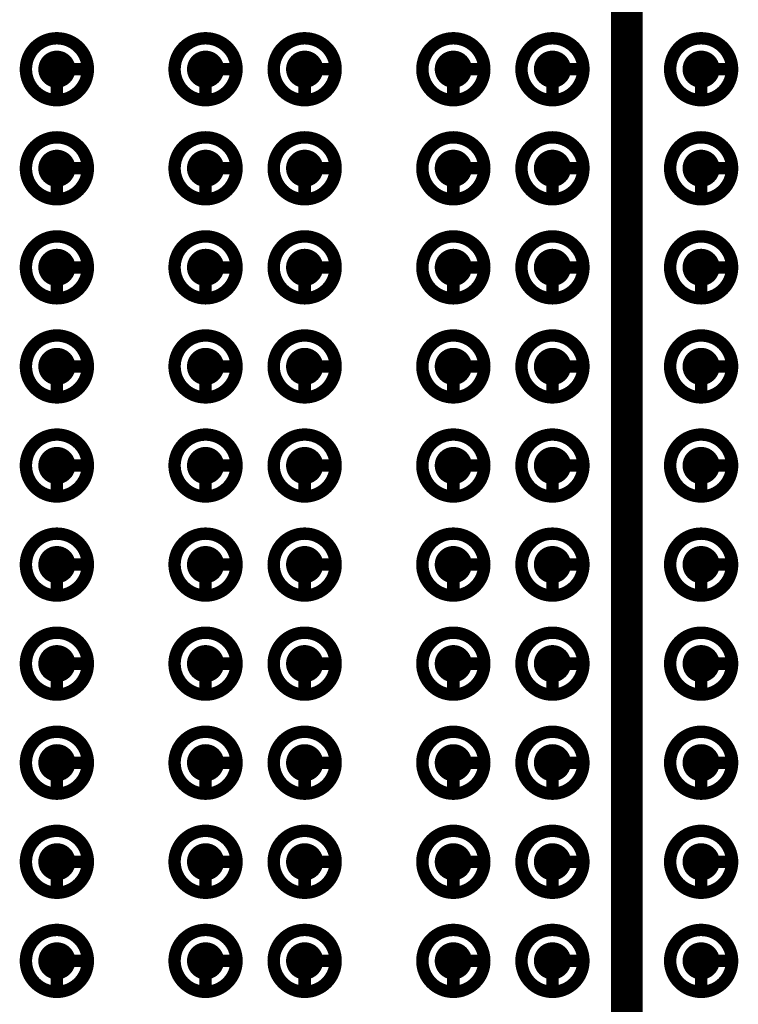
# Model space of a CAD drawing. Header units: millimetres. Extents: x 62 to 363, y 42 to 391.
# Tile 62 of 216: x 197.97 to 203.77, y 88.65 to 96.6. Entities that reach past the tile are written whole.
import ezdxf

# ---------------------------------------------------------------- set-up
doc = ezdxf.new("R2010")
doc.units = ezdxf.units.MM
doc.layers.add('Mechanical8', color=56, linetype='Continuous')
doc.layers.add('PadHoleLayer', color=156, linetype='Continuous')

# ---------------------------------------------------------------- blocks, each defined once
blk = doc.blocks.new('SAMTEC_SEAM8_40_S02_0_S_10_2_GP_K_HP_1859')
at = {"layer": 'Mechanical8'}
for points, const_width in [([(7.85, 0.6, 1), (7.35, 0.6, 1)], 0.1), ([(7.575, 0.85, 1), (7.625, 0.85, 1)], 0.05), ([(8.65, 0.6, 1), (8.15, 0.6, 1)], 0.1), ([(8.375, 0.85, 1), (8.425, 0.85, 1)], 0.05), ([(9.45, 0.6, 1), (8.95, 0.6, 1)], 0.1), ([(9.175, 0.85, 1), (9.225, 0.85, 1)], 0.05), ([(10.25, 0.6, 1), (9.75, 0.6, 1)], 0.1), ([(9.975, 0.85, 1), (10.025, 0.85, 1)], 0.05), ([(11.05, 0.6, 1), (10.55, 0.6, 1)], 0.1), ([(10.775, 0.85, 1), (10.825, 0.85, 1)], 0.05), ([(11.85, 0.6, 1), (11.35, 0.6, 1)], 0.1), ([(11.575, 0.85, 1), (11.625, 0.85, 1)], 0.05), ([(12.65, 0.6, 1), (12.15, 0.6, 1)], 0.1), ([(12.375, 0.85, 1), (12.425, 0.85, 1)], 0.05), ([(13.45, 0.6, 1), (12.95, 0.6, 1)], 0.1), ([(13.175, 0.85, 1), (13.225, 0.85, 1)], 0.05), ([(14.25, 0.6, 1), (13.75, 0.6, 1)], 0.1), ([(13.975, 0.85, 1), (14.025, 0.85, 1)], 0.05), ([(15.05, 0.6, 1), (14.55, 0.6, 1)], 0.1), ([(14.775, 0.85, 1), (14.825, 0.85, 1)], 0.05), ([(7.325, 0.6, 1), (7.375, 0.6, 1)], 0.05), ([(7.575, 0.6, 1), (7.625, 0.6, 1)], 0.05), ([(7.575, 0.6, 1), (7.625, 0.6, 1)], 0.05), ([(7.825, 0.6, 1), (7.875, 0.6, 1)], 0.05), ([(7.825, 0.6, 1), (7.875, 0.6, 1)], 0.05), ([(8.125, 0.6, 1), (8.175, 0.6, 1)], 0.05), ([(8.375, 0.6, 1), (8.425, 0.6, 1)], 0.05), ([(8.375, 0.6, 1), (8.425, 0.6, 1)], 0.05), ([(8.625, 0.6, 1), (8.675, 0.6, 1)], 0.05), ([(8.625, 0.6, 1), (8.675, 0.6, 1)], 0.05), ([(8.925, 0.6, 1), (8.975, 0.6, 1)], 0.05), ([(9.175, 0.6, 1), (9.225, 0.6, 1)], 0.05), ([(9.175, 0.6, 1), (9.225, 0.6, 1)], 0.05), ([(9.425, 0.6, 1), (9.475, 0.6, 1)], 0.05), ([(9.425, 0.6, 1), (9.475, 0.6, 1)], 0.05), ([(9.725, 0.6, 1), (9.775, 0.6, 1)], 0.05), ([(9.975, 0.6, 1), (10.025, 0.6, 1)], 0.05), ([(9.975, 0.6, 1), (10.025, 0.6, 1)], 0.05), ([(10.225, 0.6, 1), (10.275, 0.6, 1)], 0.05), ([(10.225, 0.6, 1), (10.275, 0.6, 1)], 0.05), ([(10.525, 0.6, 1), (10.575, 0.6, 1)], 0.05), ([(10.775, 0.6, 1), (10.825, 0.6, 1)], 0.05), ([(10.775, 0.6, 1), (10.825, 0.6, 1)], 0.05), ([(11.025, 0.6, 1), (11.075, 0.6, 1)], 0.05), ([(11.025, 0.6, 1), (11.075, 0.6, 1)], 0.05), ([(11.325, 0.6, 1), (11.375, 0.6, 1)], 0.05), ([(11.575, 0.6, 1), (11.625, 0.6, 1)], 0.05), ([(11.575, 0.6, 1), (11.625, 0.6, 1)], 0.05), ([(11.825, 0.6, 1), (11.875, 0.6, 1)], 0.05), ([(11.825, 0.6, 1), (11.875, 0.6, 1)], 0.05), ([(12.125, 0.6, 1), (12.175, 0.6, 1)], 0.05), ([(12.375, 0.6, 1), (12.425, 0.6, 1)], 0.05), ([(12.375, 0.6, 1), (12.425, 0.6, 1)], 0.05), ([(12.625, 0.6, 1), (12.675, 0.6, 1)], 0.05), ([(12.625, 0.6, 1), (12.675, 0.6, 1)], 0.05), ([(12.925, 0.6, 1), (12.975, 0.6, 1)], 0.05), ([(13.175, 0.6, 1), (13.225, 0.6, 1)], 0.05), ([(13.175, 0.6, 1), (13.225, 0.6, 1)], 0.05), ([(13.425, 0.6, 1), (13.475, 0.6, 1)], 0.05), ([(13.425, 0.6, 1), (13.475, 0.6, 1)], 0.05), ([(13.725, 0.6, 1), (13.775, 0.6, 1)], 0.05), ([(13.975, 0.6, 1), (14.025, 0.6, 1)], 0.05), ([(13.975, 0.6, 1), (14.025, 0.6, 1)], 0.05), ([(14.225, 0.6, 1), (14.275, 0.6, 1)], 0.05), ([(14.225, 0.6, 1), (14.275, 0.6, 1)], 0.05), ([(14.525, 0.6, 1), (14.575, 0.6, 1)], 0.05), ([(14.775, 0.6, 1), (14.825, 0.6, 1)], 0.05), ([(14.775, 0.6, 1), (14.825, 0.6, 1)], 0.05), ([(15.025, 0.6, 1), (15.075, 0.6, 1)], 0.05), ([(15.025, 0.6, 1), (15.075, 0.6, 1)], 0.05), ([(7.85, -0.6, 1), (7.35, -0.6, 1)], 0.1), ([(7.575, -0.35, 1), (7.625, -0.35, 1)], 0.05), ([(8.65, -0.6, 1), (8.15, -0.6, 1)], 0.1), ([(8.375, -0.35, 1), (8.425, -0.35, 1)], 0.05), ([(9.45, -0.6, 1), (8.95, -0.6, 1)], 0.1), ([(9.175, -0.35, 1), (9.225, -0.35, 1)], 0.05), ([(10.25, -0.6, 1), (9.75, -0.6, 1)], 0.1), ([(9.975, -0.35, 1), (10.025, -0.35, 1)], 0.05), ([(11.05, -0.6, 1), (10.55, -0.6, 1)], 0.1), ([(10.775, -0.35, 1), (10.825, -0.35, 1)], 0.05), ([(11.85, -0.6, 1), (11.35, -0.6, 1)], 0.1), ([(11.575, -0.35, 1), (11.625, -0.35, 1)], 0.05), ([(12.65, -0.6, 1), (12.15, -0.6, 1)], 0.1), ([(12.375, -0.35, 1), (12.425, -0.35, 1)], 0.05), ([(13.45, -0.6, 1), (12.95, -0.6, 1)], 0.1), ([(13.175, -0.35, 1), (13.225, -0.35, 1)], 0.05), ([(14.25, -0.6, 1), (13.75, -0.6, 1)], 0.1), ([(13.975, -0.35, 1), (14.025, -0.35, 1)], 0.05), ([(15.05, -0.6, 1), (14.55, -0.6, 1)], 0.1), ([(14.775, -0.35, 1), (14.825, -0.35, 1)], 0.05), ([(7.325, -0.6, 1), (7.375, -0.6, 1)], 0.05), ([(7.575, -0.6, 1), (7.625, -0.6, 1)], 0.05), ([(7.575, -0.6, 1), (7.625, -0.6, 1)], 0.05), ([(7.825, -0.6, 1), (7.875, -0.6, 1)], 0.05), ([(7.825, -0.6, 1), (7.875, -0.6, 1)], 0.05), ([(8.125, -0.6, 1), (8.175, -0.6, 1)], 0.05), ([(8.375, -0.6, 1), (8.425, -0.6, 1)], 0.05), ([(8.375, -0.6, 1), (8.425, -0.6, 1)], 0.05), ([(8.625, -0.6, 1), (8.675, -0.6, 1)], 0.05), ([(8.625, -0.6, 1), (8.675, -0.6, 1)], 0.05), ([(8.925, -0.6, 1), (8.975, -0.6, 1)], 0.05), ([(9.175, -0.6, 1), (9.225, -0.6, 1)], 0.05), ([(9.175, -0.6, 1), (9.225, -0.6, 1)], 0.05), ([(9.425, -0.6, 1), (9.475, -0.6, 1)], 0.05), ([(9.425, -0.6, 1), (9.475, -0.6, 1)], 0.05), ([(9.725, -0.6, 1), (9.775, -0.6, 1)], 0.05), ([(9.975, -0.6, 1), (10.025, -0.6, 1)], 0.05), ([(9.975, -0.6, 1), (10.025, -0.6, 1)], 0.05), ([(10.225, -0.6, 1), (10.275, -0.6, 1)], 0.05), ([(10.225, -0.6, 1), (10.275, -0.6, 1)], 0.05), ([(10.525, -0.6, 1), (10.575, -0.6, 1)], 0.05), ([(10.775, -0.6, 1), (10.825, -0.6, 1)], 0.05), ([(10.775, -0.6, 1), (10.825, -0.6, 1)], 0.05), ([(11.025, -0.6, 1), (11.075, -0.6, 1)], 0.05), ([(11.025, -0.6, 1), (11.075, -0.6, 1)], 0.05), ([(11.325, -0.6, 1), (11.375, -0.6, 1)], 0.05), ([(11.575, -0.6, 1), (11.625, -0.6, 1)], 0.05), ([(11.575, -0.6, 1), (11.625, -0.6, 1)], 0.05), ([(11.825, -0.6, 1), (11.875, -0.6, 1)], 0.05), ([(11.825, -0.6, 1), (11.875, -0.6, 1)], 0.05), ([(12.125, -0.6, 1), (12.175, -0.6, 1)], 0.05), ([(12.375, -0.6, 1), (12.425, -0.6, 1)], 0.05), ([(12.375, -0.6, 1), (12.425, -0.6, 1)], 0.05), ([(12.625, -0.6, 1), (12.675, -0.6, 1)], 0.05), ([(12.625, -0.6, 1), (12.675, -0.6, 1)], 0.05), ([(12.925, -0.6, 1), (12.975, -0.6, 1)], 0.05), ([(13.175, -0.6, 1), (13.225, -0.6, 1)], 0.05), ([(13.175, -0.6, 1), (13.225, -0.6, 1)], 0.05), ([(13.425, -0.6, 1), (13.475, -0.6, 1)], 0.05), ([(13.425, -0.6, 1), (13.475, -0.6, 1)], 0.05), ([(13.725, -0.6, 1), (13.775, -0.6, 1)], 0.05), ([(13.975, -0.6, 1), (14.025, -0.6, 1)], 0.05), ([(13.975, -0.6, 1), (14.025, -0.6, 1)], 0.05), ([(14.225, -0.6, 1), (14.275, -0.6, 1)], 0.05), ([(14.225, -0.6, 1), (14.275, -0.6, 1)], 0.05), ([(14.525, -0.6, 1), (14.575, -0.6, 1)], 0.05), ([(14.775, -0.6, 1), (14.825, -0.6, 1)], 0.05), ([(14.775, -0.6, 1), (14.825, -0.6, 1)], 0.05), ([(15.025, -0.6, 1), (15.075, -0.6, 1)], 0.05), ([(15.025, -0.6, 1), (15.075, -0.6, 1)], 0.05), ([(7.85, -1.4, 1), (7.35, -1.4, 1)], 0.1), ([(7.575, -1.15, 1), (7.625, -1.15, 1)], 0.05), ([(8.65, -1.4, 1), (8.15, -1.4, 1)], 0.1), ([(8.375, -1.15, 1), (8.425, -1.15, 1)], 0.05), ([(9.45, -1.4, 1), (8.95, -1.4, 1)], 0.1), ([(9.175, -1.15, 1), (9.225, -1.15, 1)], 0.05), ([(10.25, -1.4, 1), (9.75, -1.4, 1)], 0.1), ([(9.975, -1.15, 1), (10.025, -1.15, 1)], 0.05), ([(11.05, -1.4, 1), (10.55, -1.4, 1)], 0.1), ([(10.775, -1.15, 1), (10.825, -1.15, 1)], 0.05), ([(11.85, -1.4, 1), (11.35, -1.4, 1)], 0.1), ([(11.575, -1.15, 1), (11.625, -1.15, 1)], 0.05), ([(12.65, -1.4, 1), (12.15, -1.4, 1)], 0.1), ([(12.375, -1.15, 1), (12.425, -1.15, 1)], 0.05), ([(13.45, -1.4, 1), (12.95, -1.4, 1)], 0.1), ([(13.175, -1.15, 1), (13.225, -1.15, 1)], 0.05), ([(14.25, -1.4, 1), (13.75, -1.4, 1)], 0.1), ([(13.975, -1.15, 1), (14.025, -1.15, 1)], 0.05), ([(15.05, -1.4, 1), (14.55, -1.4, 1)], 0.1), ([(14.775, -1.15, 1), (14.825, -1.15, 1)], 0.05), ([(7.325, -1.4, 1), (7.375, -1.4, 1)], 0.05), ([(7.575, -1.4, 1), (7.625, -1.4, 1)], 0.05), ([(7.575, -1.4, 1), (7.625, -1.4, 1)], 0.05), ([(7.825, -1.4, 1), (7.875, -1.4, 1)], 0.05), ([(7.825, -1.4, 1), (7.875, -1.4, 1)], 0.05), ([(8.125, -1.4, 1), (8.175, -1.4, 1)], 0.05), ([(8.375, -1.4, 1), (8.425, -1.4, 1)], 0.05), ([(8.375, -1.4, 1), (8.425, -1.4, 1)], 0.05), ([(8.625, -1.4, 1), (8.675, -1.4, 1)], 0.05), ([(8.625, -1.4, 1), (8.675, -1.4, 1)], 0.05), ([(8.925, -1.4, 1), (8.975, -1.4, 1)], 0.05), ([(9.175, -1.4, 1), (9.225, -1.4, 1)], 0.05), ([(9.175, -1.4, 1), (9.225, -1.4, 1)], 0.05), ([(9.425, -1.4, 1), (9.475, -1.4, 1)], 0.05), ([(9.425, -1.4, 1), (9.475, -1.4, 1)], 0.05), ([(9.725, -1.4, 1), (9.775, -1.4, 1)], 0.05), ([(9.975, -1.4, 1), (10.025, -1.4, 1)], 0.05), ([(9.975, -1.4, 1), (10.025, -1.4, 1)], 0.05), ([(10.225, -1.4, 1), (10.275, -1.4, 1)], 0.05), ([(10.225, -1.4, 1), (10.275, -1.4, 1)], 0.05), ([(10.525, -1.4, 1), (10.575, -1.4, 1)], 0.05), ([(10.775, -1.4, 1), (10.825, -1.4, 1)], 0.05), ([(10.775, -1.4, 1), (10.825, -1.4, 1)], 0.05), ([(11.025, -1.4, 1), (11.075, -1.4, 1)], 0.05), ([(11.025, -1.4, 1), (11.075, -1.4, 1)], 0.05), ([(11.325, -1.4, 1), (11.375, -1.4, 1)], 0.05), ([(11.575, -1.4, 1), (11.625, -1.4, 1)], 0.05), ([(11.575, -1.4, 1), (11.625, -1.4, 1)], 0.05), ([(11.825, -1.4, 1), (11.875, -1.4, 1)], 0.05), ([(11.825, -1.4, 1), (11.875, -1.4, 1)], 0.05), ([(12.125, -1.4, 1), (12.175, -1.4, 1)], 0.05), ([(12.375, -1.4, 1), (12.425, -1.4, 1)], 0.05), ([(12.375, -1.4, 1), (12.425, -1.4, 1)], 0.05), ([(12.625, -1.4, 1), (12.675, -1.4, 1)], 0.05), ([(12.625, -1.4, 1), (12.675, -1.4, 1)], 0.05), ([(12.925, -1.4, 1), (12.975, -1.4, 1)], 0.05), ([(13.175, -1.4, 1), (13.225, -1.4, 1)], 0.05), ([(13.175, -1.4, 1), (13.225, -1.4, 1)], 0.05), ([(13.425, -1.4, 1), (13.475, -1.4, 1)], 0.05), ([(13.425, -1.4, 1), (13.475, -1.4, 1)], 0.05), ([(13.725, -1.4, 1), (13.775, -1.4, 1)], 0.05), ([(13.975, -1.4, 1), (14.025, -1.4, 1)], 0.05), ([(13.975, -1.4, 1), (14.025, -1.4, 1)], 0.05), ([(14.225, -1.4, 1), (14.275, -1.4, 1)], 0.05), ([(14.225, -1.4, 1), (14.275, -1.4, 1)], 0.05), ([(14.525, -1.4, 1), (14.575, -1.4, 1)], 0.05), ([(14.775, -1.4, 1), (14.825, -1.4, 1)], 0.05), ([(14.775, -1.4, 1), (14.825, -1.4, 1)], 0.05), ([(15.025, -1.4, 1), (15.075, -1.4, 1)], 0.05), ([(15.025, -1.4, 1), (15.075, -1.4, 1)], 0.05), ([(7.85, -2.6, 1), (7.35, -2.6, 1)], 0.1), ([(7.575, -2.35, 1), (7.625, -2.35, 1)], 0.05), ([(8.65, -2.6, 1), (8.15, -2.6, 1)], 0.1), ([(8.375, -2.35, 1), (8.425, -2.35, 1)], 0.05), ([(9.45, -2.6, 1), (8.95, -2.6, 1)], 0.1), ([(9.175, -2.35, 1), (9.225, -2.35, 1)], 0.05), ([(10.25, -2.6, 1), (9.75, -2.6, 1)], 0.1), ([(9.975, -2.35, 1), (10.025, -2.35, 1)], 0.05), ([(11.05, -2.6, 1), (10.55, -2.6, 1)], 0.1), ([(10.775, -2.35, 1), (10.825, -2.35, 1)], 0.05), ([(11.85, -2.6, 1), (11.35, -2.6, 1)], 0.1), ([(11.575, -2.35, 1), (11.625, -2.35, 1)], 0.05), ([(12.65, -2.6, 1), (12.15, -2.6, 1)], 0.1), ([(12.375, -2.35, 1), (12.425, -2.35, 1)], 0.05), ([(13.45, -2.6, 1), (12.95, -2.6, 1)], 0.1), ([(13.175, -2.35, 1), (13.225, -2.35, 1)], 0.05), ([(14.25, -2.6, 1), (13.75, -2.6, 1)], 0.1), ([(13.975, -2.35, 1), (14.025, -2.35, 1)], 0.05), ([(15.05, -2.6, 1), (14.55, -2.6, 1)], 0.1), ([(14.775, -2.35, 1), (14.825, -2.35, 1)], 0.05), ([(7.325, -2.6, 1), (7.375, -2.6, 1)], 0.05), ([(7.575, -2.6, 1), (7.625, -2.6, 1)], 0.05), ([(7.575, -2.6, 1), (7.625, -2.6, 1)], 0.05), ([(7.825, -2.6, 1), (7.875, -2.6, 1)], 0.05), ([(7.825, -2.6, 1), (7.875, -2.6, 1)], 0.05), ([(8.125, -2.6, 1), (8.175, -2.6, 1)], 0.05), ([(8.375, -2.6, 1), (8.425, -2.6, 1)], 0.05), ([(8.375, -2.6, 1), (8.425, -2.6, 1)], 0.05), ([(8.625, -2.6, 1), (8.675, -2.6, 1)], 0.05), ([(8.625, -2.6, 1), (8.675, -2.6, 1)], 0.05), ([(8.925, -2.6, 1), (8.975, -2.6, 1)], 0.05), ([(9.175, -2.6, 1), (9.225, -2.6, 1)], 0.05), ([(9.175, -2.6, 1), (9.225, -2.6, 1)], 0.05), ([(9.425, -2.6, 1), (9.475, -2.6, 1)], 0.05), ([(9.425, -2.6, 1), (9.475, -2.6, 1)], 0.05), ([(9.725, -2.6, 1), (9.775, -2.6, 1)], 0.05), ([(9.975, -2.6, 1), (10.025, -2.6, 1)], 0.05), ([(9.975, -2.6, 1), (10.025, -2.6, 1)], 0.05), ([(10.225, -2.6, 1), (10.275, -2.6, 1)], 0.05), ([(10.225, -2.6, 1), (10.275, -2.6, 1)], 0.05), ([(10.525, -2.6, 1), (10.575, -2.6, 1)], 0.05), ([(10.775, -2.6, 1), (10.825, -2.6, 1)], 0.05), ([(10.775, -2.6, 1), (10.825, -2.6, 1)], 0.05), ([(11.025, -2.6, 1), (11.075, -2.6, 1)], 0.05), ([(11.025, -2.6, 1), (11.075, -2.6, 1)], 0.05), ([(11.325, -2.6, 1), (11.375, -2.6, 1)], 0.05), ([(11.575, -2.6, 1), (11.625, -2.6, 1)], 0.05), ([(11.575, -2.6, 1), (11.625, -2.6, 1)], 0.05), ([(11.825, -2.6, 1), (11.875, -2.6, 1)], 0.05), ([(11.825, -2.6, 1), (11.875, -2.6, 1)], 0.05), ([(12.125, -2.6, 1), (12.175, -2.6, 1)], 0.05), ([(12.375, -2.6, 1), (12.425, -2.6, 1)], 0.05), ([(12.375, -2.6, 1), (12.425, -2.6, 1)], 0.05), ([(12.625, -2.6, 1), (12.675, -2.6, 1)], 0.05), ([(12.625, -2.6, 1), (12.675, -2.6, 1)], 0.05), ([(12.925, -2.6, 1), (12.975, -2.6, 1)], 0.05), ([(13.175, -2.6, 1), (13.225, -2.6, 1)], 0.05), ([(13.175, -2.6, 1), (13.225, -2.6, 1)], 0.05), ([(13.425, -2.6, 1), (13.475, -2.6, 1)], 0.05), ([(13.425, -2.6, 1), (13.475, -2.6, 1)], 0.05), ([(13.725, -2.6, 1), (13.775, -2.6, 1)], 0.05), ([(13.975, -2.6, 1), (14.025, -2.6, 1)], 0.05), ([(13.975, -2.6, 1), (14.025, -2.6, 1)], 0.05), ([(14.225, -2.6, 1), (14.275, -2.6, 1)], 0.05), ([(14.225, -2.6, 1), (14.275, -2.6, 1)], 0.05), ([(14.525, -2.6, 1), (14.575, -2.6, 1)], 0.05), ([(14.775, -2.6, 1), (14.825, -2.6, 1)], 0.05), ([(14.775, -2.6, 1), (14.825, -2.6, 1)], 0.05), ([(15.025, -2.6, 1), (15.075, -2.6, 1)], 0.05), ([(15.025, -2.6, 1), (15.075, -2.6, 1)], 0.05), ([(7.85, -3.4, 1), (7.35, -3.4, 1)], 0.1), ([(7.575, -3.15, 1), (7.625, -3.15, 1)], 0.05), ([(8.65, -3.4, 1), (8.15, -3.4, 1)], 0.1), ([(8.375, -3.15, 1), (8.425, -3.15, 1)], 0.05), ([(9.45, -3.4, 1), (8.95, -3.4, 1)], 0.1), ([(9.175, -3.15, 1), (9.225, -3.15, 1)], 0.05), ([(10.25, -3.4, 1), (9.75, -3.4, 1)], 0.1), ([(9.975, -3.15, 1), (10.025, -3.15, 1)], 0.05), ([(11.05, -3.4, 1), (10.55, -3.4, 1)], 0.1), ([(10.775, -3.15, 1), (10.825, -3.15, 1)], 0.05), ([(11.85, -3.4, 1), (11.35, -3.4, 1)], 0.1), ([(11.575, -3.15, 1), (11.625, -3.15, 1)], 0.05), ([(12.65, -3.4, 1), (12.15, -3.4, 1)], 0.1), ([(12.375, -3.15, 1), (12.425, -3.15, 1)], 0.05), ([(13.45, -3.4, 1), (12.95, -3.4, 1)], 0.1), ([(13.175, -3.15, 1), (13.225, -3.15, 1)], 0.05), ([(14.25, -3.4, 1), (13.75, -3.4, 1)], 0.1), ([(13.975, -3.15, 1), (14.025, -3.15, 1)], 0.05), ([(15.05, -3.4, 1), (14.55, -3.4, 1)], 0.1), ([(14.775, -3.15, 1), (14.825, -3.15, 1)], 0.05), ([(7.325, -3.4, 1), (7.375, -3.4, 1)], 0.05), ([(7.575, -3.4, 1), (7.625, -3.4, 1)], 0.05), ([(7.575, -3.4, 1), (7.625, -3.4, 1)], 0.05), ([(7.825, -3.4, 1), (7.875, -3.4, 1)], 0.05), ([(7.825, -3.4, 1), (7.875, -3.4, 1)], 0.05), ([(8.125, -3.4, 1), (8.175, -3.4, 1)], 0.05), ([(8.375, -3.4, 1), (8.425, -3.4, 1)], 0.05), ([(8.375, -3.4, 1), (8.425, -3.4, 1)], 0.05), ([(8.625, -3.4, 1), (8.675, -3.4, 1)], 0.05), ([(8.625, -3.4, 1), (8.675, -3.4, 1)], 0.05), ([(8.925, -3.4, 1), (8.975, -3.4, 1)], 0.05), ([(9.175, -3.4, 1), (9.225, -3.4, 1)], 0.05), ([(9.175, -3.4, 1), (9.225, -3.4, 1)], 0.05), ([(9.425, -3.4, 1), (9.475, -3.4, 1)], 0.05), ([(9.425, -3.4, 1), (9.475, -3.4, 1)], 0.05), ([(9.725, -3.4, 1), (9.775, -3.4, 1)], 0.05), ([(9.975, -3.4, 1), (10.025, -3.4, 1)], 0.05), ([(9.975, -3.4, 1), (10.025, -3.4, 1)], 0.05), ([(10.225, -3.4, 1), (10.275, -3.4, 1)], 0.05), ([(10.225, -3.4, 1), (10.275, -3.4, 1)], 0.05), ([(10.525, -3.4, 1), (10.575, -3.4, 1)], 0.05), ([(10.775, -3.4, 1), (10.825, -3.4, 1)], 0.05), ([(10.775, -3.4, 1), (10.825, -3.4, 1)], 0.05), ([(11.025, -3.4, 1), (11.075, -3.4, 1)], 0.05), ([(11.025, -3.4, 1), (11.075, -3.4, 1)], 0.05), ([(11.325, -3.4, 1), (11.375, -3.4, 1)], 0.05), ([(11.575, -3.4, 1), (11.625, -3.4, 1)], 0.05), ([(11.575, -3.4, 1), (11.625, -3.4, 1)], 0.05), ([(11.825, -3.4, 1), (11.875, -3.4, 1)], 0.05), ([(11.825, -3.4, 1), (11.875, -3.4, 1)], 0.05), ([(12.125, -3.4, 1), (12.175, -3.4, 1)], 0.05), ([(12.375, -3.4, 1), (12.425, -3.4, 1)], 0.05), ([(12.375, -3.4, 1), (12.425, -3.4, 1)], 0.05), ([(12.625, -3.4, 1), (12.675, -3.4, 1)], 0.05), ([(12.625, -3.4, 1), (12.675, -3.4, 1)], 0.05), ([(12.925, -3.4, 1), (12.975, -3.4, 1)], 0.05), ([(13.175, -3.4, 1), (13.225, -3.4, 1)], 0.05), ([(13.175, -3.4, 1), (13.225, -3.4, 1)], 0.05), ([(13.425, -3.4, 1), (13.475, -3.4, 1)], 0.05), ([(13.425, -3.4, 1), (13.475, -3.4, 1)], 0.05), ([(13.725, -3.4, 1), (13.775, -3.4, 1)], 0.05), ([(13.975, -3.4, 1), (14.025, -3.4, 1)], 0.05), ([(13.975, -3.4, 1), (14.025, -3.4, 1)], 0.05), ([(14.225, -3.4, 1), (14.275, -3.4, 1)], 0.05), ([(14.225, -3.4, 1), (14.275, -3.4, 1)], 0.05), ([(14.525, -3.4, 1), (14.575, -3.4, 1)], 0.05), ([(14.775, -3.4, 1), (14.825, -3.4, 1)], 0.05), ([(14.775, -3.4, 1), (14.825, -3.4, 1)], 0.05), ([(15.025, -3.4, 1), (15.075, -3.4, 1)], 0.05), ([(15.025, -3.4, 1), (15.075, -3.4, 1)], 0.05), ([(7.85, -4.6, 1), (7.35, -4.6, 1)], 0.1), ([(7.575, -4.35, 1), (7.625, -4.35, 1)], 0.05), ([(8.65, -4.6, 1), (8.15, -4.6, 1)], 0.1), ([(8.375, -4.35, 1), (8.425, -4.35, 1)], 0.05), ([(9.45, -4.6, 1), (8.95, -4.6, 1)], 0.1), ([(9.175, -4.35, 1), (9.225, -4.35, 1)], 0.05), ([(10.25, -4.6, 1), (9.75, -4.6, 1)], 0.1), ([(9.975, -4.35, 1), (10.025, -4.35, 1)], 0.05), ([(11.05, -4.6, 1), (10.55, -4.6, 1)], 0.1), ([(10.775, -4.35, 1), (10.825, -4.35, 1)], 0.05), ([(11.85, -4.6, 1), (11.35, -4.6, 1)], 0.1), ([(11.575, -4.35, 1), (11.625, -4.35, 1)], 0.05), ([(12.65, -4.6, 1), (12.15, -4.6, 1)], 0.1), ([(12.375, -4.35, 1), (12.425, -4.35, 1)], 0.05), ([(13.45, -4.6, 1), (12.95, -4.6, 1)], 0.1), ([(13.175, -4.35, 1), (13.225, -4.35, 1)], 0.05), ([(14.25, -4.6, 1), (13.75, -4.6, 1)], 0.1), ([(13.975, -4.35, 1), (14.025, -4.35, 1)], 0.05), ([(15.05, -4.6, 1), (14.55, -4.6, 1)], 0.1), ([(14.775, -4.35, 1), (14.825, -4.35, 1)], 0.05), ([(7.325, -4.6, 1), (7.375, -4.6, 1)], 0.05), ([(7.575, -4.6, 1), (7.625, -4.6, 1)], 0.05), ([(7.575, -4.6, 1), (7.625, -4.6, 1)], 0.05), ([(7.825, -4.6, 1), (7.875, -4.6, 1)], 0.05), ([(7.825, -4.6, 1), (7.875, -4.6, 1)], 0.05), ([(8.125, -4.6, 1), (8.175, -4.6, 1)], 0.05), ([(8.375, -4.6, 1), (8.425, -4.6, 1)], 0.05), ([(8.375, -4.6, 1), (8.425, -4.6, 1)], 0.05), ([(8.625, -4.6, 1), (8.675, -4.6, 1)], 0.05), ([(8.625, -4.6, 1), (8.675, -4.6, 1)], 0.05), ([(8.925, -4.6, 1), (8.975, -4.6, 1)], 0.05), ([(9.175, -4.6, 1), (9.225, -4.6, 1)], 0.05), ([(9.175, -4.6, 1), (9.225, -4.6, 1)], 0.05), ([(9.425, -4.6, 1), (9.475, -4.6, 1)], 0.05), ([(9.425, -4.6, 1), (9.475, -4.6, 1)], 0.05), ([(9.725, -4.6, 1), (9.775, -4.6, 1)], 0.05), ([(9.975, -4.6, 1), (10.025, -4.6, 1)], 0.05), ([(9.975, -4.6, 1), (10.025, -4.6, 1)], 0.05), ([(10.225, -4.6, 1), (10.275, -4.6, 1)], 0.05), ([(10.225, -4.6, 1), (10.275, -4.6, 1)], 0.05), ([(10.525, -4.6, 1), (10.575, -4.6, 1)], 0.05), ([(10.775, -4.6, 1), (10.825, -4.6, 1)], 0.05), ([(10.775, -4.6, 1), (10.825, -4.6, 1)], 0.05), ([(11.025, -4.6, 1), (11.075, -4.6, 1)], 0.05), ([(11.025, -4.6, 1), (11.075, -4.6, 1)], 0.05), ([(11.325, -4.6, 1), (11.375, -4.6, 1)], 0.05), ([(11.575, -4.6, 1), (11.625, -4.6, 1)], 0.05), ([(11.575, -4.6, 1), (11.625, -4.6, 1)], 0.05), ([(11.825, -4.6, 1), (11.875, -4.6, 1)], 0.05), ([(11.825, -4.6, 1), (11.875, -4.6, 1)], 0.05), ([(12.125, -4.6, 1), (12.175, -4.6, 1)], 0.05), ([(12.375, -4.6, 1), (12.425, -4.6, 1)], 0.05), ([(12.375, -4.6, 1), (12.425, -4.6, 1)], 0.05), ([(12.625, -4.6, 1), (12.675, -4.6, 1)], 0.05), ([(12.625, -4.6, 1), (12.675, -4.6, 1)], 0.05), ([(12.925, -4.6, 1), (12.975, -4.6, 1)], 0.05), ([(13.175, -4.6, 1), (13.225, -4.6, 1)], 0.05), ([(13.175, -4.6, 1), (13.225, -4.6, 1)], 0.05), ([(13.425, -4.6, 1), (13.475, -4.6, 1)], 0.05), ([(13.425, -4.6, 1), (13.475, -4.6, 1)], 0.05), ([(13.725, -4.6, 1), (13.775, -4.6, 1)], 0.05), ([(13.975, -4.6, 1), (14.025, -4.6, 1)], 0.05), ([(13.975, -4.6, 1), (14.025, -4.6, 1)], 0.05), ([(14.225, -4.6, 1), (14.275, -4.6, 1)], 0.05), ([(14.225, -4.6, 1), (14.275, -4.6, 1)], 0.05), ([(14.525, -4.6, 1), (14.575, -4.6, 1)], 0.05), ([(14.775, -4.6, 1), (14.825, -4.6, 1)], 0.05), ([(14.775, -4.6, 1), (14.825, -4.6, 1)], 0.05), ([(15.025, -4.6, 1), (15.075, -4.6, 1)], 0.05), ([(15.025, -4.6, 1), (15.075, -4.6, 1)], 0.05)]:
    blk.add_lwpolyline(points, format="xyb", close=True, dxfattribs=dict(at, const_width=const_width))
at = {"layer": 'Mechanical8', "const_width": 0.1}
for points in [[(7.6, 0.6), (7.6, 0.85)], [(8.4, 0.6), (8.4, 0.85)], [(9.2, 0.6), (9.2, 0.85)], [(10, 0.6), (10, 0.85)], [(10.8, 0.6), (10.8, 0.85)], [(11.6, 0.6), (11.6, 0.85)], [(12.4, 0.6), (12.4, 0.85)], [(13.2, 0.6), (13.2, 0.85)], [(14, 0.6), (14, 0.85)], [(14.8, 0.6), (14.8, 0.85)], [(7.85, 0.6), (7.6, 0.6)], [(8.65, 0.6), (8.4, 0.6)], [(9.45, 0.6), (9.2, 0.6)], [(10.25, 0.6), (10, 0.6)], [(11.05, 0.6), (10.8, 0.6)], [(11.85, 0.6), (11.6, 0.6)], [(12.65, 0.6), (12.4, 0.6)], [(13.45, 0.6), (13.2, 0.6)], [(14.25, 0.6), (14, 0.6)], [(15.05, 0.6), (14.8, 0.6)], [(7.6, -0.6), (7.6, -0.35)], [(8.4, -0.6), (8.4, -0.35)], [(9.2, -0.6), (9.2, -0.35)], [(10, -0.6), (10, -0.35)], [(10.8, -0.6), (10.8, -0.35)], [(11.6, -0.6), (11.6, -0.35)], [(12.4, -0.6), (12.4, -0.35)], [(13.2, -0.6), (13.2, -0.35)], [(14, -0.6), (14, -0.35)], [(14.8, -0.6), (14.8, -0.35)], [(7.85, -0.6), (7.6, -0.6)], [(8.65, -0.6), (8.4, -0.6)], [(9.45, -0.6), (9.2, -0.6)], [(10.25, -0.6), (10, -0.6)], [(11.05, -0.6), (10.8, -0.6)], [(11.85, -0.6), (11.6, -0.6)], [(12.65, -0.6), (12.4, -0.6)], [(13.45, -0.6), (13.2, -0.6)], [(14.25, -0.6), (14, -0.6)], [(15.05, -0.6), (14.8, -0.6)], [(7.6, -1.4), (7.6, -1.15)], [(8.4, -1.4), (8.4, -1.15)], [(9.2, -1.4), (9.2, -1.15)], [(10, -1.4), (10, -1.15)], [(10.8, -1.4), (10.8, -1.15)], [(11.6, -1.4), (11.6, -1.15)], [(12.4, -1.4), (12.4, -1.15)], [(13.2, -1.4), (13.2, -1.15)], [(14, -1.4), (14, -1.15)], [(14.8, -1.4), (14.8, -1.15)], [(7.85, -1.4), (7.6, -1.4)], [(8.65, -1.4), (8.4, -1.4)], [(9.45, -1.4), (9.2, -1.4)], [(10.25, -1.4), (10, -1.4)], [(11.05, -1.4), (10.8, -1.4)], [(11.85, -1.4), (11.6, -1.4)], [(12.65, -1.4), (12.4, -1.4)], [(13.45, -1.4), (13.2, -1.4)], [(14.25, -1.4), (14, -1.4)], [(15.05, -1.4), (14.8, -1.4)], [(7.6, -2.6), (7.6, -2.35)], [(8.4, -2.6), (8.4, -2.35)], [(9.2, -2.6), (9.2, -2.35)], [(10, -2.6), (10, -2.35)], [(10.8, -2.6), (10.8, -2.35)], [(11.6, -2.6), (11.6, -2.35)], [(12.4, -2.6), (12.4, -2.35)], [(13.2, -2.6), (13.2, -2.35)], [(14, -2.6), (14, -2.35)], [(14.8, -2.6), (14.8, -2.35)], [(7.85, -2.6), (7.6, -2.6)], [(8.65, -2.6), (8.4, -2.6)], [(9.45, -2.6), (9.2, -2.6)], [(10.25, -2.6), (10, -2.6)], [(11.05, -2.6), (10.8, -2.6)], [(11.85, -2.6), (11.6, -2.6)], [(12.65, -2.6), (12.4, -2.6)], [(13.45, -2.6), (13.2, -2.6)], [(14.25, -2.6), (14, -2.6)], [(15.05, -2.6), (14.8, -2.6)], [(7.6, -3.4), (7.6, -3.15)], [(8.4, -3.4), (8.4, -3.15)], [(9.2, -3.4), (9.2, -3.15)], [(10, -3.4), (10, -3.15)], [(10.8, -3.4), (10.8, -3.15)], [(11.6, -3.4), (11.6, -3.15)], [(12.4, -3.4), (12.4, -3.15)], [(13.2, -3.4), (13.2, -3.15)], [(14, -3.4), (14, -3.15)], [(14.8, -3.4), (14.8, -3.15)], [(7.85, -3.4), (7.6, -3.4)], [(8.65, -3.4), (8.4, -3.4)], [(9.45, -3.4), (9.2, -3.4)], [(10.25, -3.4), (10, -3.4)], [(11.05, -3.4), (10.8, -3.4)], [(11.85, -3.4), (11.6, -3.4)], [(12.65, -3.4), (12.4, -3.4)], [(13.45, -3.4), (13.2, -3.4)], [(14.25, -3.4), (14, -3.4)], [(15.05, -3.4), (14.8, -3.4)], [(7.6, -4.6), (7.6, -4.35)], [(8.4, -4.6), (8.4, -4.35)], [(9.2, -4.6), (9.2, -4.35)], [(10, -4.6), (10, -4.35)], [(10.8, -4.6), (10.8, -4.35)], [(11.6, -4.6), (11.6, -4.35)], [(12.4, -4.6), (12.4, -4.35)], [(13.2, -4.6), (13.2, -4.35)], [(14, -4.6), (14, -4.35)], [(14.8, -4.6), (14.8, -4.35)], [(7.85, -4.6), (7.6, -4.6)], [(8.65, -4.6), (8.4, -4.6)], [(9.45, -4.6), (9.2, -4.6)], [(10.25, -4.6), (10, -4.6)], [(11.05, -4.6), (10.8, -4.6)], [(11.85, -4.6), (11.6, -4.6)], [(12.65, -4.6), (12.4, -4.6)], [(13.45, -4.6), (13.2, -4.6)], [(14.25, -4.6), (14, -4.6)], [(15.05, -4.6), (14.8, -4.6)]]:
    blk.add_lwpolyline(points, dxfattribs=at)
at = {"layer": 'PadHoleLayer', "const_width": 0.15}
for points in [[(7.525, 0.6, 1), (7.675, 0.6, 1)], [(8.325, 0.6, 1), (8.475, 0.6, 1)], [(9.125, 0.6, 1), (9.275, 0.6, 1)], [(9.925, 0.6, 1), (10.075, 0.6, 1)], [(10.725, 0.6, 1), (10.875, 0.6, 1)], [(11.525, 0.6, 1), (11.675, 0.6, 1)], [(12.325, 0.6, 1), (12.475, 0.6, 1)], [(13.125, 0.6, 1), (13.275, 0.6, 1)], [(13.925, 0.6, 1), (14.075, 0.6, 1)], [(14.725, 0.6, 1), (14.875, 0.6, 1)], [(7.525, -0.6, 1), (7.675, -0.6, 1)], [(8.325, -0.6, 1), (8.475, -0.6, 1)], [(9.125, -0.6, 1), (9.275, -0.6, 1)], [(9.925, -0.6, 1), (10.075, -0.6, 1)], [(10.725, -0.6, 1), (10.875, -0.6, 1)], [(11.525, -0.6, 1), (11.675, -0.6, 1)], [(12.325, -0.6, 1), (12.475, -0.6, 1)], [(13.125, -0.6, 1), (13.275, -0.6, 1)], [(13.925, -0.6, 1), (14.075, -0.6, 1)], [(14.725, -0.6, 1), (14.875, -0.6, 1)], [(7.525, -1.4, 1), (7.675, -1.4, 1)], [(8.325, -1.4, 1), (8.475, -1.4, 1)], [(9.125, -1.4, 1), (9.275, -1.4, 1)], [(9.925, -1.4, 1), (10.075, -1.4, 1)], [(10.725, -1.4, 1), (10.875, -1.4, 1)], [(11.525, -1.4, 1), (11.675, -1.4, 1)], [(12.325, -1.4, 1), (12.475, -1.4, 1)], [(13.125, -1.4, 1), (13.275, -1.4, 1)], [(13.925, -1.4, 1), (14.075, -1.4, 1)], [(14.725, -1.4, 1), (14.875, -1.4, 1)], [(7.525, -2.6, 1), (7.675, -2.6, 1)], [(8.325, -2.6, 1), (8.475, -2.6, 1)], [(9.125, -2.6, 1), (9.275, -2.6, 1)], [(9.925, -2.6, 1), (10.075, -2.6, 1)], [(10.725, -2.6, 1), (10.875, -2.6, 1)], [(11.525, -2.6, 1), (11.675, -2.6, 1)], [(12.325, -2.6, 1), (12.475, -2.6, 1)], [(13.125, -2.6, 1), (13.275, -2.6, 1)], [(13.925, -2.6, 1), (14.075, -2.6, 1)], [(14.725, -2.6, 1), (14.875, -2.6, 1)], [(7.525, -3.4, 1), (7.675, -3.4, 1)], [(8.325, -3.4, 1), (8.475, -3.4, 1)], [(9.125, -3.4, 1), (9.275, -3.4, 1)], [(9.925, -3.4, 1), (10.075, -3.4, 1)], [(10.725, -3.4, 1), (10.875, -3.4, 1)], [(11.525, -3.4, 1), (11.675, -3.4, 1)], [(12.325, -3.4, 1), (12.475, -3.4, 1)], [(13.125, -3.4, 1), (13.275, -3.4, 1)], [(13.925, -3.4, 1), (14.075, -3.4, 1)], [(14.725, -3.4, 1), (14.875, -3.4, 1)], [(7.525, -4.6, 1), (7.675, -4.6, 1)], [(8.325, -4.6, 1), (8.475, -4.6, 1)], [(9.125, -4.6, 1), (9.275, -4.6, 1)], [(9.925, -4.6, 1), (10.075, -4.6, 1)], [(10.725, -4.6, 1), (10.875, -4.6, 1)], [(11.525, -4.6, 1), (11.675, -4.6, 1)], [(12.325, -4.6, 1), (12.475, -4.6, 1)], [(13.125, -4.6, 1), (13.275, -4.6, 1)], [(13.925, -4.6, 1), (14.075, -4.6, 1)], [(14.725, -4.6, 1), (14.875, -4.6, 1)]]:
    blk.add_lwpolyline(points, format="xyb", close=True, dxfattribs=at)

msp = doc.modelspace()

# ---------------------------------------------------------------- linework, layer by layer
at = {"layer": 'Mechanical8', "const_width": 0.254}
msp.add_lwpolyline([(202.8675, 72.246), (202.8675, 102.996)], dxfattribs=at)
msp.add_lwpolyline([(202.8675, 72.246), (202.8675, 102.996)], dxfattribs=at)

# ---------------------------------------------------------------- block references
at = {"rotation": 270}
msp.add_blockref('SAMTEC_SEAM8_40_S02_0_S_10_2_GP_K_HP_1859', (202.8675, 103.8), dxfattribs=at)

doc.saveas('drawing.dxf')
